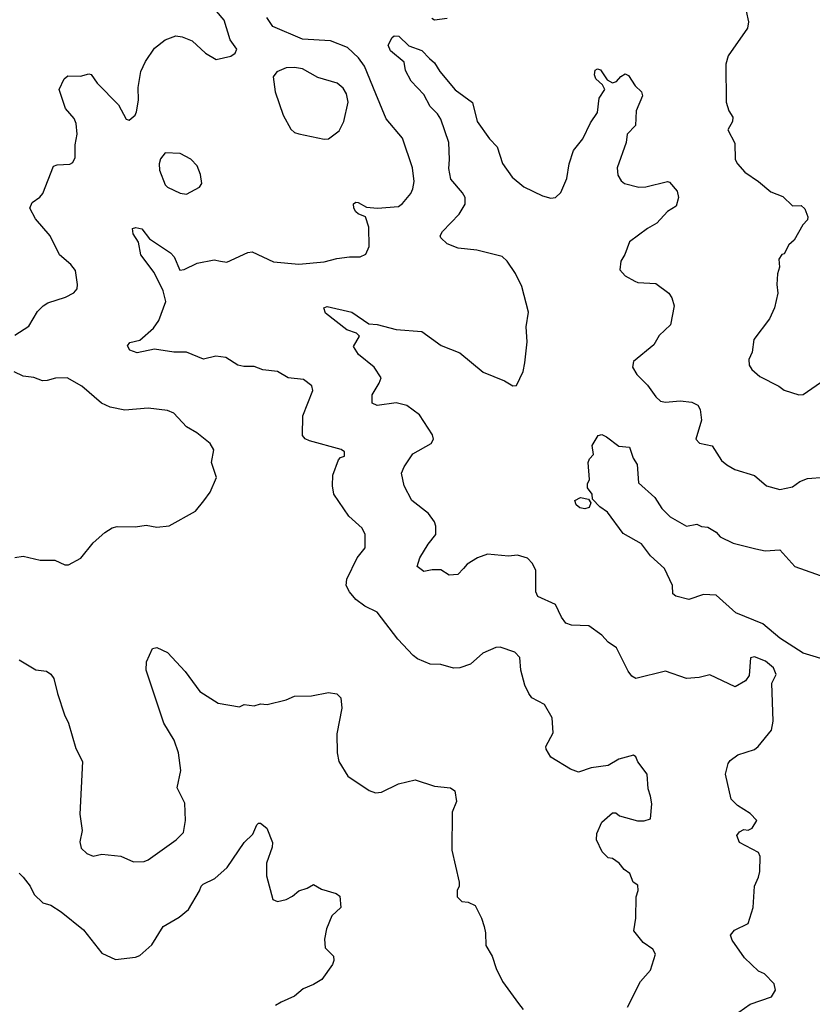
# Model space of a CAD drawing. Extents: x 2293878 to 2522763, y 823964 to 1006972.
# Tile 240 of 256: x 2360488 to 2364228, y 966138 to 970785. Entities that reach past the tile are written whole.
import ezdxf

# ---------------------------------------------------------------- set-up
doc = ezdxf.new("R2010")
doc.units = 0

msp = doc.modelspace()

# ---------------------------------------------------------------- linework, layer by layer
at = {"layer": '0CON20XD'}
for points in [[(2360465, 969296.2), (2360531.7, 969338.3), (2360572.7, 969407.3), (2360598.8, 969435), (2360621.3, 969448.7), (2360705, 969475.8), (2360744.3, 969495.7), (2360758.8, 969515), (2360761.2, 969535), (2360751.7, 969601.7), (2360729.5, 969629.5), (2360675.9, 969675.9), (2360632.5, 969765), (2360562.9, 969845), (2360536, 969895), (2360547.3, 969922.7), (2360583.4, 969946.6), (2360597.5, 969965), (2360647, 970093), (2360665, 970100), (2360725, 970102.5), (2360738.3, 970111.7), (2360750, 970135), (2360750.6, 970195), (2360760, 970245), (2360754.2, 970295), (2360745, 970318.8), (2360704.2, 970365), (2360674.2, 970455.8), (2360697.5, 970505), (2360715, 970520), (2360775, 970518.8), (2360815, 970530), (2360825, 970526.7), (2360853.8, 970485), (2360955, 970382.5), (2360990, 970315), (2361005, 970310), (2361032.5, 970335), (2361039.3, 970350.7), (2361048, 970405), (2361047.5, 970465), (2361060.3, 970539.7), (2361082.4, 970587.6), (2361125, 970650), (2361175, 970690), (2361225, 970708.8), (2361255, 970703.8), (2361302.5, 970685), (2361365, 970627.5), (2361415, 970597.5), (2361485, 970612.5), (2361505, 970627.5), (2361513.3, 970645), (2361480.6, 970690.6), (2361453.4, 970783.4), (2361416.2, 970825)], [(2363915.8, 970825), (2363927.8, 970775), (2363921.8, 970745), (2363831.9, 970615), (2363819.4, 970575), (2363822, 970395), (2363834, 970355), (2363853.8, 970325), (2363851.2, 970305), (2363830, 970265), (2363862.3, 970202.3), (2363864.3, 970125), (2363874.6, 970104.6), (2363910, 970065), (2363975, 970022), (2364032.1, 969972.1), (2364089.7, 969949.7), (2364135, 969906.7), (2364175, 969907.5), (2364193, 969893), (2364207.5, 969855), (2364205, 969840), (2364183, 969817), (2364142.5, 969745), (2364118, 969722), (2364095, 969680), (2364085, 969677.5), (2364070, 969655), (2364073.6, 969616.4), (2364064.1, 969585.9), (2364060.8, 969535), (2364065.7, 969495), (2364050.6, 969425), (2364026.6, 969373.4), (2363952.5, 969275), (2363944.1, 969215.9), (2363928.3, 969181.7), (2363930.6, 969155), (2363943.6, 969133.6), (2363980.2, 969100.2), (2364070, 969055), (2364095, 969036), (2364165, 969013.8), (2364185, 969016.2), (2364344.1, 969125.9)], [(2361435.8, 969645.8), (2361465, 969640), (2361564.1, 969685.9), (2361585, 969690), (2361685, 969642.2), (2361805, 969630.6), (2361925, 969642.9), (2361985, 969658.6), (2362045, 969666), (2362095, 969666.2), (2362121.7, 969678.3), (2362136.9, 969715), (2362136.2, 969806.2), (2362120, 969855), (2362085, 969868), (2362075, 969878), (2362064.4, 969895), (2362063.4, 969916.6), (2362075, 969924.2), (2362085, 969922.9), (2362125, 969900), (2362175.8, 969895.8), (2362275, 969902.9), (2362295, 969917.5), (2362333.1, 969965), (2362343.6, 969986.4), (2362349.3, 970020.7), (2362341.8, 970085), (2362294.4, 970225), (2362217, 970317), (2362168.8, 970435), (2362115.8, 970565), (2362086.3, 970605), (2362035, 970653.4), (2361954.5, 970684.5), (2361822.9, 970692.9), (2361682.4, 970752.4), (2361654.4, 970795)], [(2362432.7, 970792.7), (2362445, 970784.2), (2362505, 970792.5)], [(2363855, 966082.5), (2363935, 966139.2), (2364035, 966174), (2364053.8, 966205), (2364048, 966235), (2364002.4, 966282.4), (2363974.5, 966294.5), (2363908, 966358), (2363850.3, 966440.3), (2363842.5, 966465), (2363861.7, 966488.3), (2363925, 966520), (2363948.8, 966595), (2363955.8, 966695), (2363975, 966737.5), (2363980, 966765), (2363982, 966835), (2363973.8, 966855), (2363885, 966902.5), (2363872, 966935), (2363885, 966952.5), (2363905, 966962.5), (2363925, 966960), (2363945, 966970), (2363966.7, 967005), (2363935, 967038.8), (2363875.9, 967075.9), (2363845.9, 967105.9), (2363819.2, 967225), (2363831.2, 967275), (2363840.5, 967289.5), (2363877.5, 967315), (2363955, 967340), (2363973.3, 967355), (2364035, 967432.5), (2364043.8, 967475), (2364037, 967653), (2364058, 967695), (2364045, 967726.7), (2364007.1, 967757.1), (2363955, 967777.5), (2363936.1, 967773.9), (2363930.7, 967689.3), (2363912.5, 967665), (2363865, 967636.7), (2363745, 967692.5), (2363695, 967680), (2363635, 967676.2), (2363535, 967710), (2363395, 967675.8), (2363377.3, 967687.3), (2363360, 967710), (2363305, 967820), (2363265, 967847.5), (2363235, 967880.8), (2363173.9, 967923.9), (2363092.5, 967927.5), (2363065, 967936.2), (2363044.2, 967965), (2363015.7, 968025.7), (2362933, 968063), (2362923.8, 968085), (2362924, 968185), (2362907.8, 968217.8), (2362885, 968243.8), (2362837.9, 968257.9), (2362795, 968253.6), (2362695, 968261.9), (2362648.8, 968245), (2362600, 968215), (2362582.5, 968195), (2362555, 968166.2), (2362515, 968163.3), (2362475, 968188), (2362435, 968188.6), (2362395, 968180), (2362363.8, 968205), (2362376.2, 968245), (2362415, 968310), (2362451.2, 968355), (2362451.2, 968395), (2362445.7, 968415.7), (2362417.5, 968455), (2362338.8, 968515), (2362302, 968585), (2362290, 968645), (2362302.5, 968675), (2362343.3, 968736.7), (2362430, 968785), (2362440, 968805), (2362436.2, 968825), (2362375, 968920), (2362315, 968964.4), (2362265, 968976.7), (2362174.4, 968964.4), (2362151.2, 968975), (2362150.8, 969015), (2362185, 969068.8), (2362193.1, 969095), (2362160.6, 969145), (2362087.5, 969205), (2362063.2, 969243.2), (2362091.7, 969291.7), (2362077.5, 969305), (2362031.2, 969321.2), (2361930.5, 969400.5), (2361923.3, 969425), (2361938.3, 969431.7), (2362055, 969404.2), (2362135, 969350), (2362175, 969346.9), (2362265, 969323.3), (2362385, 969312.9), (2362477.6, 969247.6), (2362565, 969211.9), (2362675, 969121.4), (2362775, 969080), (2362815, 969056.2), (2362831.7, 969058.3), (2362863.1, 969125), (2362871.4, 969165), (2362882.5, 969265), (2362878.6, 969335), (2362888.6, 969405), (2362857.3, 969525), (2362827.1, 969587.1), (2362787.7, 969645), (2362765, 969667.1), (2362645, 969696.5), (2362557.4, 969707.4), (2362505, 969727.8), (2362475.6, 969755.6), (2362472.5, 969765), (2362482.9, 969785), (2362562.6, 969867.4), (2362589.5, 969915), (2362590.5, 969945), (2362578.3, 969968.3), (2362523, 970033), (2362512.4, 970082.4), (2362516.9, 970125), (2362512.5, 970205), (2362475.8, 970315.8), (2362460.1, 970340.1), (2362424.4, 970375), (2362395, 970432), (2362334.7, 970494.7), (2362308.9, 970545), (2362302, 970585), (2362237.9, 970637.9), (2362226.9, 970665), (2362245, 970701.5), (2362255, 970708.9), (2362276.7, 970706.7), (2362325, 970661.9), (2362385, 970639.5), (2362422.3, 970602.3), (2362445, 970581.1), (2362470.4, 970540.4), (2362543.5, 970453.5), (2362624.6, 970394.6), (2362647.3, 970305), (2362705, 970221.9), (2362741.5, 970185), (2362766.9, 970106.9), (2362811.2, 970041.2), (2362866.3, 969996.3), (2362955, 969952.9), (2362995, 969942.5), (2363016.7, 969945), (2363041.3, 969968.7), (2363070, 970035), (2363080.6, 970105), (2363102, 970168), (2363145, 970222.5), (2363182.3, 970297.7), (2363213.9, 970346.1), (2363222, 970415), (2363250, 970455), (2363237.7, 970477.7), (2363206.7, 970505), (2363201.2, 970525), (2363204, 970546), (2363215, 970553.3), (2363228.8, 970548.8), (2363260.5, 970500.5), (2363285, 970486.7), (2363305, 970492.5), (2363325, 970517.5)], [(2361925, 970221.2), (2361945, 970223.3), (2361995, 970260), (2362018, 970305), (2362038.5, 970395), (2362029.5, 970435), (2362015, 970462), (2361986.7, 970485), (2361895, 970511.9), (2361822.2, 970552.2), (2361785, 970558.5), (2361745, 970556.9), (2361701.2, 970538.8), (2361683.8, 970515), (2361694.2, 970445), (2361730.8, 970335), (2361768.3, 970268.3), (2361785, 970252), (2361805, 970246), (2361925, 970221.2)], [(2363325, 970517.5), (2363345, 970530), (2363361.2, 970521.2), (2363392.7, 970472.7), (2363422.5, 970445), (2363427.5, 970425), (2363397.5, 970355), (2363393.3, 970285), (2363354.2, 970245), (2363349.2, 970205), (2363306.9, 970085), (2363310.9, 970050.9), (2363326, 970025), (2363341.7, 970011.7), (2363410, 969995), (2363443.2, 969996.8), (2363545, 970020.8), (2363555, 970018), (2363590, 969975), (2363596.2, 969945), (2363585.5, 969904.5), (2363545, 969880), (2363495, 969824.2), (2363450.2, 969799.8), (2363365, 969736.7), (2363343.8, 969676.2), (2363324.2, 969645.8), (2363320, 969605), (2363345.9, 969575.9), (2363390.5, 969550.5), (2363405, 969544), (2363490.5, 969540.5), (2363551.2, 969495), (2363565, 969472.5), (2363575.8, 969435), (2363559.2, 969345), (2363506, 969295), (2363479.7, 969250.3), (2363385, 969171.2), (2363379.2, 969145), (2363399.7, 969109.7), (2363450.2, 969060.2), (2363489.2, 969005), (2363511.2, 968985), (2363535, 968980.6), (2363605, 968986.9), (2363659.1, 968979.1), (2363688, 968965), (2363699.4, 968945), (2363705.6, 968895), (2363678, 968805), (2363696.1, 968786.1), (2363755, 968773.3), (2363800, 968705), (2363824.2, 968684.2), (2363862.3, 968662.3), (2363955, 968633.8), (2364012.5, 968585), (2364075, 968568), (2364135, 968580.8), (2364170, 968605), (2364205, 968619.2), (2364285, 968626)], [(2361275, 969962), (2361336.7, 969995), (2361347.5, 970012.5), (2361341.2, 970055), (2361326, 970095), (2361295, 970126.2), (2361245, 970153.3), (2361173.9, 970156.1), (2361152.3, 970127.7), (2361146, 970105), (2361148, 970075), (2361173.8, 970005), (2361185, 969993.8), (2361245, 969966.2), (2361275, 969962)], [(2363356, 966125), (2363417.5, 966245), (2363465, 966300), (2363488, 966375), (2363475, 966398.8), (2363430.3, 966430.3), (2363386.2, 966485), (2363396.2, 966545), (2363396.7, 966645), (2363406.7, 966675), (2363405, 966700), (2363382.5, 966715), (2363367.5, 966755), (2363340, 966775), (2363317.5, 966805), (2363285, 966826.2), (2363265, 966830), (2363237, 966857), (2363210, 966915), (2363211.2, 966945), (2363235, 966997.5), (2363285, 967042.5), (2363301.7, 967041.7), (2363318.3, 967028.3), (2363403.9, 967003.9), (2363435, 967003.8), (2363465, 967013.3), (2363470.8, 967085), (2363465, 967120), (2363454, 967155), (2363448.8, 967225), (2363405, 967282.5), (2363396.1, 967306.1), (2363385, 967313.3), (2363315, 967295.8), (2363265, 967265.7), (2363185, 967254.4), (2363125, 967234.4), (2363087.2, 967247.2), (2362994, 967305), (2362972.3, 967342.3), (2362971.2, 967355), (2363005, 967420), (2363000.5, 967490.5), (2362965, 967553.3), (2362905, 967584.2), (2362890, 967605), (2362871.4, 967645), (2362853.1, 967715), (2362848.8, 967775), (2362825, 967800), (2362755, 967824.2), (2362735, 967822.5), (2362673.8, 967795), (2362615, 967742.9), (2362565, 967725.8), (2362535, 967724.3), (2362475, 967741.1), (2362425, 967743.6), (2362365, 967769.1), (2362344.2, 967784.2), (2362272.1, 967862.1), (2362175, 967988.1), (2362117.5, 968017.5), (2362075, 968049.2), (2362045, 968084.2), (2362029.2, 968115), (2362031.4, 968145), (2362080.6, 968245), (2362117.6, 968292.4), (2362118.6, 968355), (2362104.5, 968384.5), (2362041.5, 968441.5), (2361970.8, 968545), (2361963.8, 968585), (2361966, 968635), (2361993, 968707), (2362001.7, 968718.3), (2362020, 968725), (2362020, 968745), (2362005, 968756.7), (2361855, 968796.9), (2361835, 968807.1), (2361822.4, 968822.4), (2361824.5, 968915), (2361872, 969035), (2361867, 969057), (2361827.3, 969087.3), (2361755, 969094.2), (2361704.5, 969124.5), (2361635, 969132.2), (2361595, 969148.6), (2361545, 969147.5), (2361517.5, 969155), (2361461.3, 969191.3), (2361413.6, 969196.4), (2361355, 969182.9), (2361275, 969216.5), (2361215, 969216.1), (2361125, 969229.7), (2361042.9, 969212.9), (2361007.5, 969225), (2360996.7, 969245), (2361008.3, 969261.7), (2361055, 969272.5), (2361120.3, 969329.7), (2361144.3, 969365.7), (2361177.1, 969455), (2361165.5, 969505.5), (2361122.4, 969592.4), (2361060, 969675), (2361048.8, 969735), (2361024.2, 969775), (2361021.2, 969798.8), (2361036, 969804), (2361065, 969797.1), (2361100.9, 969750.9), (2361200, 969685), (2361217.5, 969665), (2361243, 969603), (2361265, 969606.7), (2361325, 969635.8), (2361405, 969651.2), (2361435.8, 969645.8)], [(2360465, 968247.5), (2360505, 968253.1), (2360585, 968233.5), (2360653.4, 968233.4), (2360701.9, 968211.9), (2360718.5, 968211.5), (2360777, 968243), (2360834.6, 968315.4), (2360890, 968365), (2360925, 968386.2), (2360947.7, 968392.3), (2361035, 968391.9), (2361085, 968398.6), (2361135, 968390), (2361193.9, 968396.1), (2361317.5, 968465), (2361356.4, 968513.6), (2361387.5, 968555), (2361416.4, 968623.6), (2361393.3, 968695), (2361403.8, 968755), (2361386.7, 968785), (2361323.3, 968835), (2361275, 968863.8), (2361215, 968928), (2361185, 968940.8), (2361095, 968950.8), (2360985, 968941.4), (2360915, 968955.6), (2360874.6, 968974.6), (2360780.8, 969055), (2360712.5, 969095), (2360656.4, 969093.6), (2360618.3, 969081.7), (2360595, 969081.2), (2360555, 969096), (2360505, 969102), (2360462.4, 969122.4)], [(2364316.3, 967756.3), (2364184.5, 967795), (2364075, 967866.7), (2363994.1, 967934.1), (2363868, 967985), (2363775, 968068.6), (2363715, 968071.9), (2363645, 968049.2), (2363584.3, 968064.3), (2363570, 968075), (2363568, 968115), (2363530.8, 968195), (2363464.6, 968254.6), (2363421.7, 968311.7), (2363335, 968360), (2363261.2, 968461.2), (2363226.1, 968486.1), (2363191.7, 968521.7), (2363190, 968545), (2363167.5, 968575), (2363167.5, 968595), (2363177.5, 968615), (2363170, 968695), (2363177, 968713), (2363196.4, 968733.6), (2363190, 968775), (2363217, 968823), (2363235, 968827.5), (2363257, 968817), (2363315, 968772.5), (2363365, 968767.5), (2363383.3, 968715), (2363401.2, 968685), (2363408.8, 968598.8), (2363485, 968530), (2363518.8, 968478.8), (2363558.1, 968438.1), (2363635, 968394.3), (2363683.6, 968403.6), (2363705, 968393.3), (2363735, 968390), (2363775, 968366.7), (2363793.3, 968345), (2363854, 968314), (2363962.3, 968287.7), (2364005, 968278.6), (2364075, 968282.5), (2364145, 968204), (2364292.7, 968152.7)], [(2363155, 968476.2), (2363130.9, 968480.9), (2363113.8, 968495), (2363107.5, 968515), (2363135, 968530), (2363171.7, 968521.7), (2363182.5, 968505), (2363175, 968483.3), (2363155, 968476.2)], [(2360485, 967763.3), (2360565, 967716.7), (2360615, 967710), (2360635, 967696.7), (2360650, 967675), (2360667.1, 967605), (2360699.4, 967505), (2360719.2, 967465), (2360752.9, 967345), (2360784.3, 967284.3), (2360772.5, 967035), (2360782.3, 966957.7), (2360771.2, 966905), (2360778.8, 966875), (2360805, 966850), (2360835, 966837.5), (2360875, 966846.7), (2360965, 966838), (2361025, 966810.8), (2361075, 966812.5), (2361095, 966820), (2361226.2, 966915), (2361260.9, 966949.1), (2361270.8, 967005), (2361267.9, 967087.9), (2361230.5, 967160.5), (2361248.1, 967241.9), (2361237.5, 967325), (2361217.5, 967385), (2361168.5, 967465), (2361084.4, 967715), (2361085.7, 967754.3), (2361115, 967816.7), (2361135, 967822), (2361185, 967799.2), (2361269.3, 967709.3), (2361338, 967615), (2361425, 967560), (2361525, 967542.5), (2361546.7, 967553.3), (2361595, 967547.5), (2361625, 967555.5), (2361656.6, 967553.4), (2361745, 967574.3), (2361785, 967592.5), (2361865, 967594.2), (2361945, 967610), (2361983.9, 967603.9), (2362003.8, 967585), (2362008, 967535), (2361984.1, 967414.1), (2361986.2, 967325), (2361994.1, 967284.1), (2362036.7, 967215), (2362136.4, 967146.4), (2362166.4, 967136.4), (2362195, 967140), (2362275, 967178.6), (2362355, 967198.1), (2362445, 967167.5), (2362520.5, 967160.5), (2362541.2, 967145), (2362549.2, 967095), (2362529.2, 967045), (2362526.7, 966865), (2362562.5, 966715), (2362562.5, 966695), (2362552.5, 966675), (2362552.5, 966645), (2362575, 966623.3), (2362605, 966620), (2362637.5, 966605), (2362667.5, 966545), (2362680, 966505), (2362686.7, 966475), (2362687.5, 966415), (2362717.5, 966365), (2362736.4, 966306.4), (2362766.2, 966245), (2362841.5, 966141.5), (2362864.2, 966114.2)], [(2360485, 966757.5), (2360505, 966737.5), (2360538, 966695), (2360556.2, 966656.2), (2360597, 966617), (2360635, 966606.2), (2360684.1, 966574.1), (2360789.7, 966489.7), (2360875, 966379.2), (2360939.5, 966349.5), (2361035, 966360.8), (2361055, 966368.8), (2361111.7, 966418.3), (2361164.6, 966505.4), (2361240.2, 966549.8), (2361284.5, 966585.5), (2361337, 966673), (2361344, 966695), (2361353.8, 966705), (2361408.2, 966731.8), (2361467, 966783), (2361547.6, 966902.4), (2361588.8, 966941.2), (2361606.7, 966985), (2361615, 966993.3), (2361625, 966993.3), (2361655, 966970), (2361681.3, 966901.3), (2361679.8, 966880.2), (2361652.5, 966805), (2361652.5, 966745), (2361683, 966633), (2361705, 966623.8), (2361745, 966632), (2361775, 966648), (2361805, 966674.2), (2361845, 966686.2), (2361875, 966703.3), (2361912.3, 966682.3), (2361981.7, 966661.7), (2361998.3, 966648.3), (2362003.3, 966595), (2361961.2, 966555), (2361936.2, 966495), (2361926.2, 966445), (2361930, 966405), (2361968.8, 966365), (2361971.2, 966345), (2361963.6, 966326.4), (2361914.5, 966255.5), (2361875, 966231.4), (2361825, 966211.2), (2361785, 966176.2), (2361721.7, 966148.3), (2361695, 966132.5)]]:
    msp.add_lwpolyline(points, dxfattribs=at)

doc.saveas('drawing.dxf')
